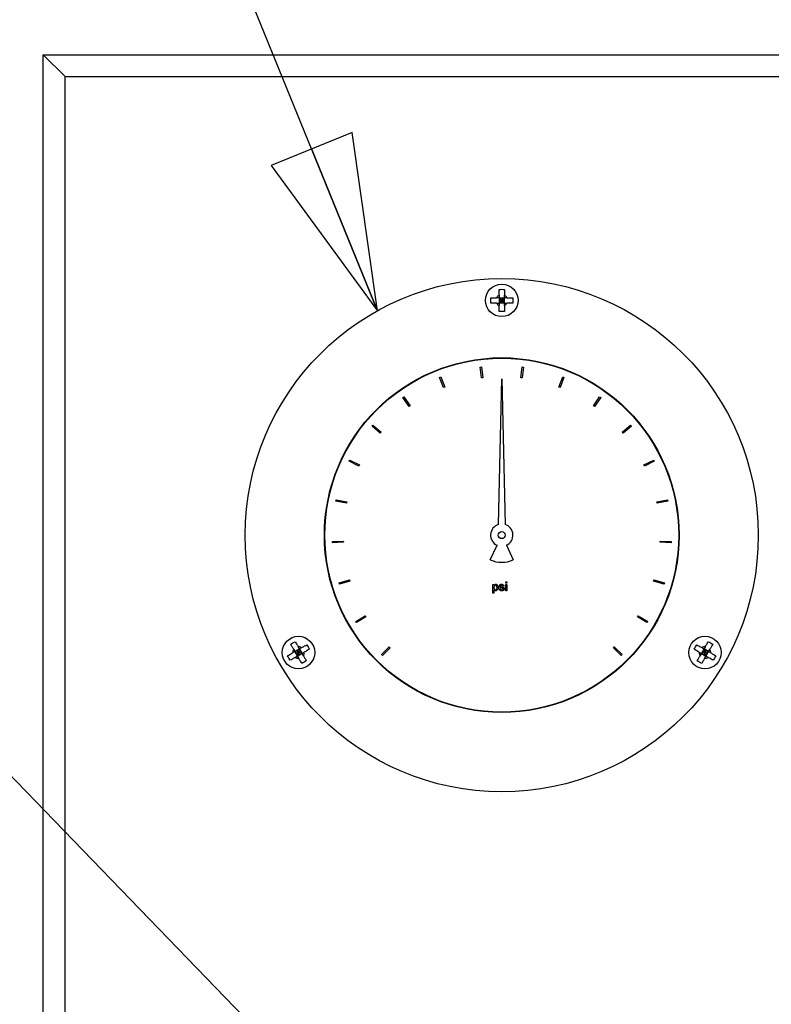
# Paper-space layout 'SHEET_1' of a CAD drawing. Header units: inches. Extents: x 4 to 540, y 12 to 340.
# Tile 14 of 116: x 49 to 58, y 146 to 157. Entities that reach past the tile are written whole.
import ezdxf

# ---------------------------------------------------------------- set-up
doc = ezdxf.new("R2010")
doc.units = ezdxf.units.IN
doc.header["$LTSCALE"] = 16
doc.header["$MEASUREMENT"] = 0
doc.layers.get('0').update_dxf_attribs({"lineweight": 25})
doc.layers.add('DIMEN', color=7, linetype='Continuous', lineweight=25)
doc.styles.get("Standard").update_dxf_attribs({"font": 'arial.ttf'})
doc.dimstyles.new('DEFAULT-ANSI$7', dxfattribs={"dimscale": 16, "dimtxt": 0.125, "dimasz": 0.125, "dimexe": 0.125, "dimexo": 0.0625, "dimgap": 0.031496, "dimtad": 0, "dimtih": 1, "dimtoh": 1, "dimrnd": 1e-08, "dimzin": 4, "dimdsep": 46, "dimtxsty": 'Standard', "dimblk": 'Filled-1', "dimcen": 0.09, "dimdle": 0.393701, "dimclrd": 256, "dimclre": 256, "dimclrt": 256, "dimadec": 0, "dimazin": 1, "dimtfac": 1.504, "dimtofl": 0, "dimtmove": 0, "dimatfit": 3, "dimldrblk": 'Filled-1', "dimfxl": 1, "dimtolj": 1, "dimtzin": 4, "dimlwd": 25, "dimlwe": 25, "dimarcsym": 0})

# ---------------------------------------------------------------- blocks, each defined once
blk = doc.blocks.new('Filled-1')
at = {"color": 0}
for p, q in [((0, 0), (-1, 0.25)), ((-1, 0.25), (-1, -0.25)), ((-1, 0), (0, 0)), ((-1, -0.25), (0, 0))]:
    blk.add_line(p, q, dxfattribs=at)
at = {"color": 0, "flags": 128}
blk.add_lwpolyline([(-1, -0.25), (0, 0), (-1, 0.25), (-1, -0.25)], dxfattribs=at)
at = {"color": 0}
blk.add_solid([(-1, -0.25), (0, 0), (-1, 0.25), (-1, -0.25)], dxfattribs=at)

psp = doc.layouts.new('SHEET_1')

# ---------------------------------------------------------------- linework, layer by layer
for p, q in [((49.653, 156.951), (49.903, 156.701)), ((49.653, 115.389), (49.653, 156.951)), ((49.903, 156.701), (49.653, 156.951)), ((49.653, 156.951), (73.653, 156.951)), ((49.903, 133.201), (49.903, 156.701)), ((49.903, 156.701), (73.403, 156.701)), ((54.903, 154.139), (54.873, 154.169)), ((54.873, 154.169), (54.873, 154.109)), ((54.873, 154.169), (54.933, 154.169)), ((54.873, 154.139), (54.903, 154.139)), ((54.873, 154.109), (54.903, 154.139)), ((54.933, 154.109), (54.873, 154.109)), ((54.903, 154.169), (54.903, 154.139)), ((54.933, 154.169), (54.903, 154.139)), ((54.903, 154.139), (54.933, 154.139)), ((54.903, 154.139), (54.903, 154.109)), ((54.903, 154.139), (54.933, 154.109)), ((54.933, 154.109), (54.933, 154.169)), ((54.655, 153.376), (54.67, 153.378)), ((54.671, 153.252), (54.655, 153.376)), ((54.67, 153.378), (54.686, 153.254)), ((55.12, 153.254), (55.135, 153.378)), ((55.135, 153.378), (55.15, 153.376)), ((55.15, 153.376), (55.135, 153.252)), ((54.19, 153.256), (54.204, 153.262)), ((54.236, 153.14), (54.19, 153.256)), ((54.204, 153.262), (54.25, 153.145)), ((54.686, 153.254), (54.671, 153.252)), ((54.864, 151.573), (54.903, 153.24)), ((54.903, 153.24), (54.941, 151.573)), ((55.135, 153.252), (55.12, 153.254)), ((55.556, 153.145), (55.601, 153.262)), ((55.615, 153.256), (55.57, 153.14)), ((55.601, 153.262), (55.615, 153.256)), ((54.25, 153.145), (54.236, 153.14)), ((55.57, 153.14), (55.556, 153.145)), ((53.769, 153.026), (53.781, 153.035)), ((53.842, 152.924), (53.769, 153.026)), ((53.781, 153.035), (53.854, 152.933)), ((55.952, 152.933), (56.024, 153.035)), ((56.037, 153.026), (55.964, 152.924)), ((56.024, 153.035), (56.037, 153.026)), ((53.854, 152.933), (53.842, 152.924)), ((55.964, 152.924), (55.952, 152.933)), ((53.417, 152.7), (53.427, 152.711)), ((53.512, 152.619), (53.417, 152.7)), ((53.427, 152.711), (53.522, 152.63)), ((56.283, 152.63), (56.379, 152.711)), ((56.389, 152.7), (56.293, 152.619)), ((56.379, 152.711), (56.389, 152.7)), ((53.522, 152.63), (53.512, 152.619)), ((56.293, 152.619), (56.283, 152.63)), ((53.156, 152.297), (53.162, 152.31)), ((53.162, 152.31), (53.275, 152.255)), ((56.531, 152.255), (56.643, 152.31)), ((56.643, 152.31), (56.65, 152.297)), ((53.268, 152.242), (53.156, 152.297)), ((53.275, 152.255), (53.268, 152.242)), ((56.537, 152.242), (56.531, 152.255)), ((56.65, 152.297), (56.537, 152.242)), ((53.002, 151.842), (53.005, 151.857)), ((53.005, 151.857), (53.127, 151.831)), ((56.678, 151.831), (56.801, 151.857)), ((56.801, 151.857), (56.804, 151.842)), ((53.124, 151.816), (53.002, 151.842)), ((53.127, 151.831), (53.124, 151.816)), ((56.681, 151.816), (56.678, 151.831)), ((56.804, 151.842), (56.681, 151.816)), ((52.963, 151.378), (53.088, 151.383)), ((52.964, 151.363), (52.963, 151.378)), ((53.089, 151.369), (52.964, 151.363)), ((53.088, 151.383), (53.089, 151.369)), ((54.771, 151.169), (54.849, 151.335)), ((54.957, 151.335), (55.034, 151.169)), ((56.717, 151.369), (56.717, 151.383)), ((56.717, 151.383), (56.842, 151.378)), ((56.842, 151.363), (56.717, 151.369)), ((56.842, 151.378), (56.842, 151.363)), ((53.041, 150.904), (53.16, 150.94)), ((53.045, 150.89), (53.041, 150.904)), ((53.165, 150.926), (53.045, 150.89)), ((53.16, 150.94), (53.165, 150.926)), ((54.801, 150.787), (54.801, 150.887)), ((54.801, 150.887), (54.814, 150.887)), ((54.814, 150.887), (54.814, 150.876)), ((54.928, 150.868), (54.915, 150.867)), ((54.948, 150.902), (54.948, 150.915)), ((54.948, 150.915), (54.961, 150.915)), ((54.961, 150.902), (54.948, 150.902)), ((54.948, 150.815), (54.948, 150.887)), ((54.948, 150.887), (54.961, 150.887)), ((54.961, 150.915), (54.961, 150.902)), ((54.961, 150.887), (54.961, 150.815)), ((56.641, 150.926), (56.645, 150.94)), ((56.761, 150.89), (56.641, 150.926)), ((56.645, 150.94), (56.765, 150.904)), ((56.765, 150.904), (56.761, 150.89)), ((54.814, 150.787), (54.801, 150.787)), ((54.814, 150.824), (54.814, 150.787)), ((54.873, 150.837), (54.886, 150.838)), ((54.961, 150.815), (54.948, 150.815)), ((53.232, 150.464), (53.339, 150.528)), ((53.347, 150.515), (53.239, 150.451)), ((53.339, 150.528), (53.347, 150.515)), ((56.459, 150.515), (56.466, 150.528)), ((56.566, 150.451), (56.459, 150.515)), ((56.466, 150.528), (56.574, 150.464)), ((53.239, 150.451), (53.232, 150.464)), ((56.574, 150.464), (56.566, 150.451)), ((53.525, 150.084), (53.613, 150.172)), ((53.613, 150.172), (53.624, 150.162)), ((56.181, 150.162), (56.192, 150.172)), ((56.192, 150.172), (56.28, 150.084)), ((52.586, 150.148), (52.534, 150.118)), ((52.534, 150.118), (52.575, 150.107)), ((52.564, 150.066), (52.534, 150.118)), ((52.549, 150.092), (52.575, 150.107)), ((52.575, 150.107), (52.56, 150.133)), ((52.575, 150.107), (52.564, 150.066)), ((52.564, 150.066), (52.616, 150.096)), ((52.575, 150.107), (52.586, 150.148)), ((52.575, 150.107), (52.601, 150.122)), ((52.59, 150.081), (52.575, 150.107)), ((52.616, 150.096), (52.575, 150.107)), ((52.586, 150.148), (52.616, 150.096)), ((53.536, 150.073), (53.525, 150.084)), ((53.624, 150.162), (53.536, 150.073)), ((56.27, 150.073), (56.181, 150.162)), ((56.28, 150.084), (56.27, 150.073)), ((57.189, 150.096), (57.219, 150.148)), ((57.23, 150.107), (57.189, 150.096)), ((57.189, 150.096), (57.241, 150.066)), ((57.23, 150.107), (57.204, 150.122)), ((57.23, 150.107), (57.215, 150.081)), ((57.271, 150.118), (57.219, 150.148)), ((57.219, 150.148), (57.23, 150.107)), ((57.245, 150.133), (57.23, 150.107)), ((57.23, 150.107), (57.271, 150.118)), ((57.256, 150.092), (57.23, 150.107)), ((57.241, 150.066), (57.23, 150.107)), ((57.271, 150.118), (57.241, 150.066))]:
    psp.add_line(p, q)
for centre, radius in [((54.903, 151.451), 2.938), ((54.903, 154.139), 0.186), ((54.903, 151.451), 2.031), ((54.903, 151.451), 2.026), ((54.903, 151.451), 0.0402), ((52.575, 150.107), 0.186), ((57.23, 150.107), 0.186)]:
    psp.add_circle(centre, radius)
for centre, radius, start, end in [((54.903, 154.139), 0.0665, 116.8161, 153.1839), ((54.903, 154.139), 0.0665, 206.8161, 243.1839), ((54.903, 154.139), 0.0665, 26.8161, 63.1839), ((54.903, 154.139), 0.0665, 296.8161, 333.1839), ((54.903, 151.451), 0.128, 107.496, 245), ((54.903, 151.451), 0.128, 295, 72.504), ((54.903, 151.451), 0.311, 245, 295), ((52.575, 150.107), 0.0665, 56.8161, 93.1839), ((57.23, 150.107), 0.0665, 86.8161, 123.1839), ((52.575, 150.107), 0.0665, 146.8161, 183.1839), ((52.575, 150.107), 0.0665, 236.8161, 273.1839), ((52.575, 150.107), 0.0665, 326.8161, 3.1839), ((57.23, 150.107), 0.0665, 176.8161, 213.1839), ((57.23, 150.107), 0.0665, 266.8161, 303.1839), ((57.23, 150.107), 0.0665, 356.8161, 33.1839)]:
    psp.add_arc(centre, radius, start, end)
for points, knots in [([(54.873, 154.264), (54.883, 154.265), (54.893, 154.266), (54.903, 154.266), (54.912, 154.266), (54.922, 154.265), (54.933, 154.264)], [-0.073398, -0.073398, -0.073398, -0.073398, 0, 0, 0, 0.073398, 0.073398, 0.073398, 0.073398]), ([(54.873, 154.198), (54.873, 154.21), (54.873, 154.224), (54.873, 154.246), (54.873, 154.256), (54.873, 154.264)], [0.1417473, 0.1417473, 0.1417473, 0.1417473, 0.2356694, 0.2356694, 0.3031973, 0.3031973, 0.3031973, 0.3031973]), ([(54.933, 154.264), (54.933, 154.256), (54.933, 154.246), (54.933, 154.224), (54.933, 154.21), (54.933, 154.198)], [-0.3031973, -0.3031973, -0.3031973, -0.3031973, -0.2356694, -0.2356694, -0.1417473, -0.1417473, -0.1417473, -0.1417473]), ([(54.777, 154.109), (54.776, 154.119), (54.776, 154.129), (54.776, 154.139), (54.776, 154.148), (54.776, 154.158), (54.777, 154.169)], [-0.073398, -0.073398, -0.073398, -0.073398, 0, 0, 0, 0.073398, 0.073398, 0.073398, 0.073398]), ([(54.777, 154.169), (54.786, 154.169), (54.795, 154.169), (54.818, 154.169), (54.831, 154.169), (54.843, 154.169)], [-0.3031973, -0.3031973, -0.3031973, -0.3031973, -0.2356694, -0.2356694, -0.1417473, -0.1417473, -0.1417473, -0.1417473]), ([(54.843, 154.109), (54.831, 154.109), (54.818, 154.109), (54.795, 154.109), (54.786, 154.109), (54.777, 154.109)], [0.1417473, 0.1417473, 0.1417473, 0.1417473, 0.2356694, 0.2356694, 0.3031973, 0.3031973, 0.3031973, 0.3031973]), ([(54.962, 154.169), (54.974, 154.169), (54.988, 154.169), (55.011, 154.169), (55.02, 154.169), (55.029, 154.169)], [0.1417473, 0.1417473, 0.1417473, 0.1417473, 0.2356694, 0.2356694, 0.3031973, 0.3031973, 0.3031973, 0.3031973]), ([(55.029, 154.109), (55.02, 154.109), (55.011, 154.109), (54.988, 154.109), (54.974, 154.109), (54.962, 154.109)], [-0.3031973, -0.3031973, -0.3031973, -0.3031973, -0.2356694, -0.2356694, -0.1417473, -0.1417473, -0.1417473, -0.1417473]), ([(55.029, 154.169), (55.029, 154.158), (55.03, 154.148), (55.03, 154.139), (55.03, 154.129), (55.029, 154.119), (55.029, 154.109)], [-0.073398, -0.073398, -0.073398, -0.073398, 0, 0, 0, 0.073398, 0.073398, 0.073398, 0.073398]), ([(54.873, 154.013), (54.873, 154.021), (54.873, 154.031), (54.873, 154.053), (54.873, 154.067), (54.873, 154.079)], [-0.3031973, -0.3031973, -0.3031973, -0.3031973, -0.2356694, -0.2356694, -0.1417473, -0.1417473, -0.1417473, -0.1417473]), ([(54.933, 154.013), (54.922, 154.012), (54.912, 154.012), (54.903, 154.012), (54.893, 154.012), (54.883, 154.012), (54.873, 154.013)], [-0.073398, -0.073398, -0.073398, -0.073398, 0, 0, 0, 0.073398, 0.073398, 0.073398, 0.073398]), ([(54.933, 154.079), (54.933, 154.067), (54.933, 154.053), (54.933, 154.031), (54.933, 154.021), (54.933, 154.013)], [0.1417473, 0.1417473, 0.1417473, 0.1417473, 0.2356694, 0.2356694, 0.3031973, 0.3031973, 0.3031973, 0.3031973]), ([(54.832, 150.877), (54.831, 150.877), (54.829, 150.877), (54.826, 150.876), (54.825, 150.875), (54.822, 150.872), (54.82, 150.87), (54.817, 150.865), (54.815, 150.862), (54.814, 150.856), (54.813, 150.853), (54.814, 150.85)], [0, 0, 0, 0, 0.01030096, 0.01030096, 0.02382711, 0.02382711, 0.04396093, 0.04396093, 0.06383483, 0.06383483, 0.08336605, 0.08336605, 0.08336605, 0.08336605]), ([(54.814, 150.85), (54.813, 150.847), (54.814, 150.844), (54.816, 150.838), (54.818, 150.834), (54.822, 150.829), (54.823, 150.828), (54.826, 150.826), (54.827, 150.826), (54.829, 150.825), (54.83, 150.825), (54.831, 150.825)], [0, 0, 0, 0, 0.02322829, 0.02322829, 0.05294071, 0.05294071, 0.07328238, 0.07328238, 0.08325329, 0.08325329, 0.0930071, 0.0930071, 0.0930071, 0.0930071]), ([(54.814, 150.876), (54.815, 150.878), (54.818, 150.881), (54.823, 150.885), (54.825, 150.886), (54.829, 150.888), (54.831, 150.889), (54.834, 150.889)], [0, 0, 0, 0, 0.02008113, 0.02008113, 0.03134175, 0.03134175, 0.04158961, 0.04158961, 0.04158961, 0.04158961]), ([(54.831, 150.825), (54.833, 150.825), (54.834, 150.825), (54.837, 150.826), (54.839, 150.827), (54.842, 150.83), (54.844, 150.832), (54.847, 150.837), (54.848, 150.84), (54.85, 150.845), (54.85, 150.848), (54.85, 150.851)], [0, 0, 0, 0, 0.01071139, 0.01071139, 0.02407161, 0.02407161, 0.04411211, 0.04411211, 0.06645334, 0.06645334, 0.08878224, 0.08878224, 0.08878224, 0.08878224]), ([(54.85, 150.851), (54.85, 150.854), (54.849, 150.858), (54.847, 150.864), (54.846, 150.868), (54.842, 150.873), (54.84, 150.874), (54.837, 150.876), (54.836, 150.876), (54.834, 150.877), (54.833, 150.877), (54.832, 150.877)], [0, 0, 0, 0, 0.02328501, 0.02328501, 0.05371083, 0.05371083, 0.07254537, 0.07254537, 0.08127425, 0.08127425, 0.08978115, 0.08978115, 0.08978115, 0.08978115]), ([(54.863, 150.852), (54.863, 150.847), (54.862, 150.842), (54.858, 150.831), (54.855, 150.827), (54.848, 150.82), (54.845, 150.817), (54.84, 150.815), (54.839, 150.814), (54.835, 150.814), (54.834, 150.813), (54.832, 150.813)], [0, 0, 0, 0, 0.03428, 0.03428, 0.065659, 0.065659, 0.0911704, 0.0911704, 0.1037341, 0.1037341, 0.114811, 0.114811, 0.114811, 0.114811]), ([(54.834, 150.889), (54.835, 150.889), (54.837, 150.889), (54.842, 150.887), (54.844, 150.886), (54.85, 150.882), (54.853, 150.879), (54.858, 150.872), (54.86, 150.868), (54.862, 150.859), (54.863, 150.855), (54.863, 150.852)], [0, 0, 0, 0, 0.01297392, 0.01297392, 0.02976909, 0.02976909, 0.04981851, 0.04981851, 0.07069722, 0.07069722, 0.09133475, 0.09133475, 0.09133475, 0.09133475]), ([(54.874, 150.868), (54.874, 150.869), (54.875, 150.871), (54.876, 150.875), (54.877, 150.877), (54.879, 150.881), (54.881, 150.882), (54.882, 150.884)], [0, 0, 0, 0, 0.01194979, 0.01194979, 0.02671676, 0.02671676, 0.04156343, 0.04156343, 0.04156343, 0.04156343]), ([(54.903, 150.845), (54.897, 150.847), (54.889, 150.848), (54.88, 150.855), (54.878, 150.858), (54.876, 150.861), (54.875, 150.862), (54.875, 150.865), (54.874, 150.866), (54.874, 150.868)], [0, 0, 0, 0, 0.0472126, 0.0472126, 0.0724338, 0.0724338, 0.0919175, 0.0919175, 0.1110495, 0.1110495, 0.1110495, 0.1110495]), ([(54.882, 150.884), (54.884, 150.885), (54.885, 150.885), (54.891, 150.888), (54.896, 150.889), (54.9, 150.889)], [0, 0, 0, 0, 0.01117517, 0.01117517, 0.03636815, 0.03636815, 0.03636815, 0.03636815]), ([(54.901, 150.877), (54.899, 150.877), (54.897, 150.877), (54.894, 150.876), (54.892, 150.875), (54.89, 150.873), (54.889, 150.872), (54.888, 150.871), (54.888, 150.871), (54.888, 150.87), (54.888, 150.869), (54.888, 150.869)], [0, 0, 0, 0, 0.01457017, 0.01457017, 0.03004705, 0.03004705, 0.0388717, 0.0388717, 0.04292693, 0.04292693, 0.04689858, 0.04689858, 0.04689858, 0.04689858]), ([(54.888, 150.869), (54.888, 150.868), (54.888, 150.868), (54.888, 150.866), (54.888, 150.866), (54.889, 150.865)], [0, 0, 0, 0, 0.00523905, 0.00523905, 0.01050232, 0.01050232, 0.01050232, 0.01050232]), ([(54.889, 150.865), (54.889, 150.864), (54.89, 150.864), (54.891, 150.863), (54.892, 150.863), (54.893, 150.862)], [0, 0, 0, 0, 0.00622765, 0.00622765, 0.01298927, 0.01298927, 0.01298927, 0.01298927]), ([(54.893, 150.862), (54.894, 150.862), (54.896, 150.861), (54.899, 150.86), (54.901, 150.86), (54.902, 150.859)], [0, 0, 0, 0, 0.00999013, 0.00999013, 0.02429244, 0.02429244, 0.02429244, 0.02429244]), ([(54.9, 150.889), (54.905, 150.889), (54.909, 150.888), (54.916, 150.885), (54.919, 150.883), (54.924, 150.879), (54.925, 150.877), (54.927, 150.873), (54.928, 150.87), (54.928, 150.868)], [0, 0, 0, 0, 0.03302131, 0.03302131, 0.05929167, 0.05929167, 0.07866223, 0.07866223, 0.09800819, 0.09800819, 0.09800819, 0.09800819]), ([(54.915, 150.867), (54.915, 150.868), (54.915, 150.869), (54.914, 150.871), (54.913, 150.872), (54.91, 150.874), (54.909, 150.875), (54.906, 150.876), (54.905, 150.877), (54.903, 150.877), (54.902, 150.877), (54.901, 150.877)], [0, 0, 0, 0, 0.0076472, 0.0076472, 0.01759781, 0.01759781, 0.03144334, 0.03144334, 0.03928913, 0.03928913, 0.04695985, 0.04695985, 0.04695985, 0.04695985]), ([(54.902, 150.859), (54.908, 150.858), (54.914, 150.856), (54.922, 150.852), (54.926, 150.85), (54.93, 150.845), (54.931, 150.843), (54.932, 150.841), (54.932, 150.84), (54.932, 150.838), (54.933, 150.837), (54.932, 150.837)], [0, 0, 0, 0, 0.04192613, 0.04192613, 0.05932156, 0.05932156, 0.06853406, 0.06853406, 0.07326079, 0.07326079, 0.07774767, 0.07774767, 0.07774767, 0.07774767]), ([(54.915, 150.841), (54.913, 150.842), (54.911, 150.842), (54.907, 150.844), (54.905, 150.844), (54.903, 150.845)], [0, 0, 0, 0, 0.01396557, 0.01396557, 0.03149901, 0.03149901, 0.03149901, 0.03149901]), ([(54.919, 150.835), (54.919, 150.836), (54.919, 150.837), (54.918, 150.838), (54.918, 150.839), (54.917, 150.84), (54.916, 150.841), (54.915, 150.841)], [0, 0, 0, 0, 0.00630231, 0.00630231, 0.01208554, 0.01208554, 0.0201736, 0.0201736, 0.0201736, 0.0201736]), ([(54.832, 150.813), (54.831, 150.813), (54.829, 150.814), (54.825, 150.815), (54.822, 150.817), (54.818, 150.82), (54.815, 150.822), (54.814, 150.824)], [0, 0, 0, 0, 0.01170431, 0.01170431, 0.03306858, 0.03306858, 0.05638212, 0.05638212, 0.05638212, 0.05638212]), ([(54.904, 150.813), (54.9, 150.813), (54.897, 150.814), (54.89, 150.816), (54.886, 150.818), (54.88, 150.823), (54.878, 150.825), (54.875, 150.829), (54.875, 150.831), (54.874, 150.834), (54.873, 150.835), (54.873, 150.837)], [0, 0, 0, 0, 0.0256107, 0.0256107, 0.0569851, 0.0569851, 0.0819046, 0.0819046, 0.093959, 0.093959, 0.1058478, 0.1058478, 0.1058478, 0.1058478]), ([(54.886, 150.838), (54.886, 150.837), (54.887, 150.835), (54.888, 150.833), (54.889, 150.831), (54.892, 150.829), (54.894, 150.827), (54.898, 150.826), (54.899, 150.826), (54.901, 150.825), (54.902, 150.825), (54.904, 150.825)], [0, 0, 0, 0, 0.01013732, 0.01013732, 0.02326384, 0.02326384, 0.04120178, 0.04120178, 0.05075493, 0.05075493, 0.06010999, 0.06010999, 0.06010999, 0.06010999]), ([(54.932, 150.837), (54.933, 150.835), (54.932, 150.834), (54.931, 150.83), (54.93, 150.828), (54.927, 150.824), (54.925, 150.821), (54.919, 150.817), (54.916, 150.816), (54.909, 150.814), (54.906, 150.813), (54.904, 150.813)], [0, 0, 0, 0, 0.00947177, 0.00947177, 0.02243107, 0.02243107, 0.0382997, 0.0382997, 0.05309116, 0.05309116, 0.06788305, 0.06788305, 0.06788305, 0.06788305]), ([(54.904, 150.825), (54.906, 150.825), (54.908, 150.825), (54.912, 150.826), (54.914, 150.828), (54.917, 150.83), (54.918, 150.831), (54.919, 150.832), (54.919, 150.833), (54.919, 150.834), (54.919, 150.835), (54.919, 150.835)], [0, 0, 0, 0, 0.01486204, 0.01486204, 0.0333782, 0.0333782, 0.0442094, 0.0442094, 0.04920588, 0.04920588, 0.05407376, 0.05407376, 0.05407376, 0.05407376]), ([(52.486, 150.201), (52.495, 150.207), (52.503, 150.212), (52.512, 150.217), (52.52, 150.222), (52.529, 150.227), (52.538, 150.231)], [-0.073398, -0.073398, -0.073398, -0.073398, 0, 0, 0, 0.073398, 0.073398, 0.073398, 0.073398]), ([(52.52, 150.144), (52.513, 150.154), (52.507, 150.166), (52.495, 150.186), (52.491, 150.194), (52.486, 150.201)], [0.1417473, 0.1417473, 0.1417473, 0.1417473, 0.2356694, 0.2356694, 0.3031973, 0.3031973, 0.3031973, 0.3031973]), ([(52.538, 150.231), (52.543, 150.224), (52.547, 150.216), (52.559, 150.196), (52.565, 150.184), (52.572, 150.174)], [-0.3031973, -0.3031973, -0.3031973, -0.3031973, -0.2356694, -0.2356694, -0.1417473, -0.1417473, -0.1417473, -0.1417473]), ([(52.612, 150.163), (52.622, 150.169), (52.634, 150.176), (52.654, 150.187), (52.662, 150.192), (52.669, 150.196)], [0.1417473, 0.1417473, 0.1417473, 0.1417473, 0.2356694, 0.2356694, 0.3031973, 0.3031973, 0.3031973, 0.3031973]), ([(52.669, 150.196), (52.675, 150.188), (52.68, 150.179), (52.685, 150.171), (52.69, 150.162), (52.695, 150.154), (52.699, 150.144)], [-0.073398, -0.073398, -0.073398, -0.073398, 0, 0, 0, 0.073398, 0.073398, 0.073398, 0.073398]), ([(57.106, 150.144), (57.111, 150.154), (57.115, 150.162), (57.12, 150.171), (57.125, 150.179), (57.13, 150.188), (57.136, 150.196)], [-0.073398, -0.073398, -0.073398, -0.073398, 0, 0, 0, 0.073398, 0.073398, 0.073398, 0.073398]), ([(57.136, 150.196), (57.144, 150.192), (57.152, 150.187), (57.171, 150.176), (57.183, 150.169), (57.194, 150.163)], [-0.3031973, -0.3031973, -0.3031973, -0.3031973, -0.2356694, -0.2356694, -0.1417473, -0.1417473, -0.1417473, -0.1417473]), ([(57.234, 150.174), (57.24, 150.184), (57.247, 150.196), (57.258, 150.216), (57.263, 150.224), (57.267, 150.231)], [0.1417473, 0.1417473, 0.1417473, 0.1417473, 0.2356694, 0.2356694, 0.3031973, 0.3031973, 0.3031973, 0.3031973]), ([(57.267, 150.231), (57.276, 150.227), (57.285, 150.222), (57.294, 150.217), (57.302, 150.212), (57.311, 150.207), (57.319, 150.201)], [-0.073398, -0.073398, -0.073398, -0.073398, 0, 0, 0, 0.073398, 0.073398, 0.073398, 0.073398]), ([(57.319, 150.201), (57.315, 150.194), (57.31, 150.186), (57.299, 150.166), (57.292, 150.154), (57.286, 150.144)], [-0.3031973, -0.3031973, -0.3031973, -0.3031973, -0.2356694, -0.2356694, -0.1417473, -0.1417473, -0.1417473, -0.1417473]), ([(52.451, 150.07), (52.459, 150.075), (52.467, 150.079), (52.487, 150.091), (52.498, 150.097), (52.509, 150.104)], [-0.3031973, -0.3031973, -0.3031973, -0.3031973, -0.2356694, -0.2356694, -0.1417473, -0.1417473, -0.1417473, -0.1417473]), ([(52.481, 150.018), (52.475, 150.027), (52.47, 150.035), (52.465, 150.044), (52.46, 150.052), (52.456, 150.061), (52.451, 150.07)], [-0.073398, -0.073398, -0.073398, -0.073398, 0, 0, 0, 0.073398, 0.073398, 0.073398, 0.073398]), ([(52.539, 150.052), (52.528, 150.045), (52.517, 150.039), (52.497, 150.027), (52.489, 150.023), (52.481, 150.018)], [0.1417473, 0.1417473, 0.1417473, 0.1417473, 0.2356694, 0.2356694, 0.3031973, 0.3031973, 0.3031973, 0.3031973]), ([(52.631, 150.071), (52.637, 150.06), (52.644, 150.049), (52.655, 150.029), (52.66, 150.021), (52.664, 150.013)], [0.1417473, 0.1417473, 0.1417473, 0.1417473, 0.2356694, 0.2356694, 0.3031973, 0.3031973, 0.3031973, 0.3031973]), ([(52.699, 150.144), (52.692, 150.14), (52.684, 150.135), (52.664, 150.124), (52.652, 150.117), (52.642, 150.111)], [-0.3031973, -0.3031973, -0.3031973, -0.3031973, -0.2356694, -0.2356694, -0.1417473, -0.1417473, -0.1417473, -0.1417473]), ([(57.164, 150.111), (57.153, 150.117), (57.141, 150.124), (57.122, 150.135), (57.114, 150.14), (57.106, 150.144)], [0.1417473, 0.1417473, 0.1417473, 0.1417473, 0.2356694, 0.2356694, 0.3031973, 0.3031973, 0.3031973, 0.3031973]), ([(57.141, 150.013), (57.146, 150.021), (57.15, 150.029), (57.162, 150.049), (57.168, 150.06), (57.175, 150.071)], [-0.3031973, -0.3031973, -0.3031973, -0.3031973, -0.2356694, -0.2356694, -0.1417473, -0.1417473, -0.1417473, -0.1417473]), ([(57.324, 150.018), (57.317, 150.023), (57.309, 150.027), (57.289, 150.039), (57.277, 150.045), (57.267, 150.052)], [-0.3031973, -0.3031973, -0.3031973, -0.3031973, -0.2356694, -0.2356694, -0.1417473, -0.1417473, -0.1417473, -0.1417473]), ([(57.297, 150.104), (57.307, 150.097), (57.319, 150.091), (57.339, 150.079), (57.347, 150.075), (57.354, 150.07)], [0.1417473, 0.1417473, 0.1417473, 0.1417473, 0.2356694, 0.2356694, 0.3031973, 0.3031973, 0.3031973, 0.3031973]), ([(57.354, 150.07), (57.35, 150.061), (57.345, 150.052), (57.34, 150.044), (57.335, 150.035), (57.33, 150.027), (57.324, 150.018)], [-0.073398, -0.073398, -0.073398, -0.073398, 0, 0, 0, 0.073398, 0.073398, 0.073398, 0.073398]), ([(52.612, 149.983), (52.608, 149.991), (52.603, 149.999), (52.592, 150.019), (52.585, 150.03), (52.579, 150.041)], [-0.3031973, -0.3031973, -0.3031973, -0.3031973, -0.2356694, -0.2356694, -0.1417473, -0.1417473, -0.1417473, -0.1417473]), ([(52.664, 150.013), (52.656, 150.007), (52.647, 150.002), (52.639, 149.997), (52.63, 149.992), (52.622, 149.988), (52.612, 149.983)], [-0.073398, -0.073398, -0.073398, -0.073398, 0, 0, 0, 0.073398, 0.073398, 0.073398, 0.073398]), ([(57.193, 149.983), (57.184, 149.988), (57.175, 149.992), (57.167, 149.997), (57.158, 150.002), (57.15, 150.007), (57.141, 150.013)], [-0.073398, -0.073398, -0.073398, -0.073398, 0, 0, 0, 0.073398, 0.073398, 0.073398, 0.073398]), ([(57.226, 150.041), (57.22, 150.03), (57.214, 150.019), (57.202, 149.999), (57.198, 149.991), (57.193, 149.983)], [0.1417473, 0.1417473, 0.1417473, 0.1417473, 0.2356694, 0.2356694, 0.3031973, 0.3031973, 0.3031973, 0.3031973])]:
    psp.add_open_spline(points, degree=3, knots=knots)
for points, weights in [([(54.873, 154.169), (54.861, 154.169), (54.843, 154.169)], [1.33238695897, 1.19861711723, 1]), ([(54.843, 154.109), (54.861, 154.109), (54.873, 154.109)], [1, 1.19861711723, 1.33238695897]), ([(54.873, 154.198), (54.873, 154.18), (54.873, 154.169)], [1, 1.19861711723, 1.33238695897]), ([(54.873, 154.109), (54.873, 154.097), (54.873, 154.079)], [1.33238695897, 1.19861711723, 1]), ([(54.933, 154.169), (54.933, 154.18), (54.933, 154.198)], [1.33238695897, 1.19861711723, 1]), ([(54.962, 154.169), (54.944, 154.169), (54.933, 154.169)], [1, 1.19861711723, 1.33238695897]), ([(54.933, 154.079), (54.933, 154.097), (54.933, 154.109)], [1, 1.19861711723, 1.33238695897]), ([(54.933, 154.109), (54.944, 154.109), (54.962, 154.109)], [1.33238695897, 1.19861711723, 1]), ([(52.586, 150.148), (52.581, 150.158), (52.572, 150.174)], [1.33238695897, 1.19861711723, 1]), ([(52.612, 150.163), (52.596, 150.154), (52.586, 150.148)], [1, 1.19861711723, 1.33238695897]), ([(57.219, 150.148), (57.209, 150.154), (57.194, 150.163)], [1.33238695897, 1.19861711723, 1]), ([(57.234, 150.174), (57.225, 150.158), (57.219, 150.148)], [1, 1.19861711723, 1.33238695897]), ([(52.534, 150.118), (52.524, 150.113), (52.509, 150.104)], [1.33238695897, 1.19861711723, 1]), ([(52.52, 150.144), (52.529, 150.128), (52.534, 150.118)], [1, 1.19861711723, 1.33238695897]), ([(52.539, 150.052), (52.554, 150.061), (52.564, 150.066)], [1, 1.19861711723, 1.33238695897]), ([(52.564, 150.066), (52.57, 150.056), (52.579, 150.041)], [1.33238695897, 1.19861711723, 1]), ([(52.616, 150.096), (52.626, 150.102), (52.642, 150.111)], [1.33238695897, 1.19861711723, 1]), ([(52.631, 150.071), (52.622, 150.086), (52.616, 150.096)], [1, 1.19861711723, 1.33238695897]), ([(57.164, 150.111), (57.179, 150.102), (57.189, 150.096)], [1, 1.19861711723, 1.33238695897]), ([(57.189, 150.096), (57.183, 150.086), (57.175, 150.071)], [1.33238695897, 1.19861711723, 1]), ([(57.226, 150.041), (57.235, 150.056), (57.241, 150.066)], [1, 1.19861711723, 1.33238695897]), ([(57.241, 150.066), (57.251, 150.061), (57.267, 150.052)], [1.33238695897, 1.19861711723, 1]), ([(57.271, 150.118), (57.277, 150.128), (57.286, 150.144)], [1.33238695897, 1.19861711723, 1]), ([(57.297, 150.104), (57.281, 150.113), (57.271, 150.118)], [1, 1.19861711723, 1.33238695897])]:
    psp.add_rational_spline(points, weights, degree=2)

# ---------------------------------------------------------------- leaders
at = {"layer": 'DIMEN', "linetype": 'Continuous', "lineweight": 25, "annotation_type": 0, "has_hookline": 1, "hookline_direction": 1}
for points, text_width in [([(67.903, 154.686), (51.401, 201.634), (49.401, 201.634)], 25.873), ([(60.424, 154.297), (48.048, 189.388), (46.048, 189.388)], 23.655), ([(53.48, 154.021), (44.336, 176.463), (42.336, 176.463)], 26.884), ([(56.713, 141.011), (33.436, 165.085), (31.436, 165.085)], 15.239)]:
    psp.add_leader(points, dimstyle='DEFAULT-ANSI$7', override={"dimtad": 0}, dxfattribs=dict(at, text_width=text_width))

doc.saveas('drawing.dxf')
